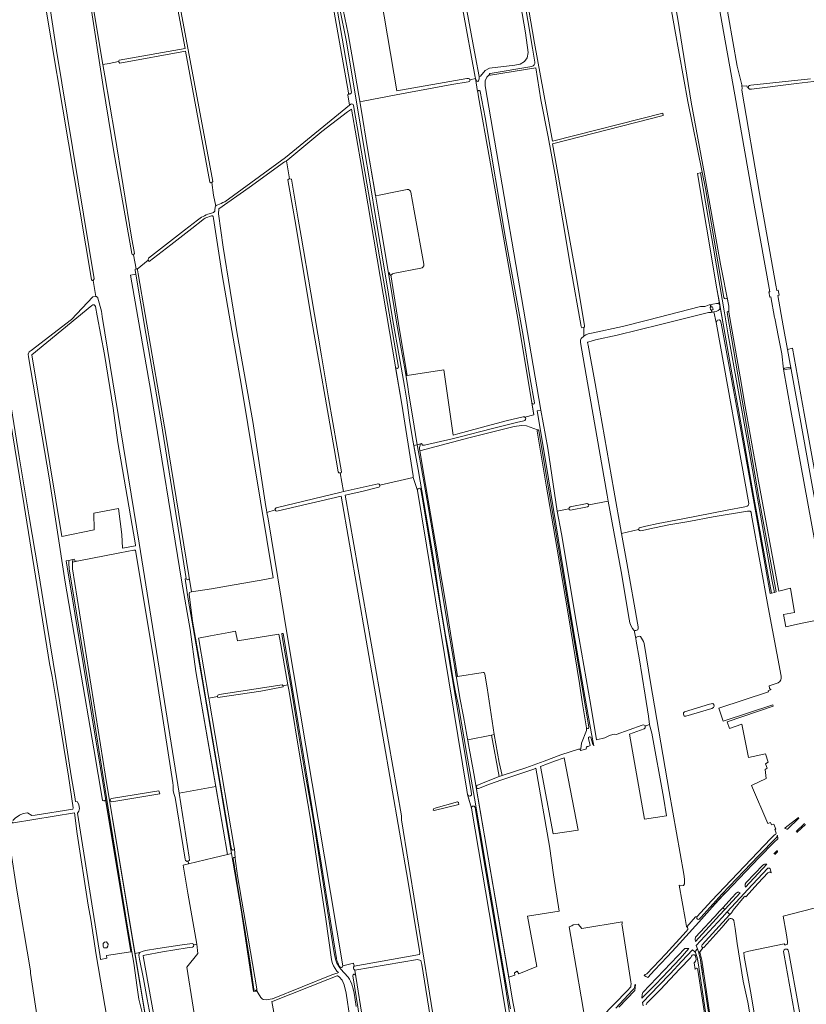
# Model space of a CAD drawing. Header units: metres. Extents: x 209813 to 223847, y 571801 to 587119.
# Tile 155 of 256: x 216838 to 217443, y 574822 to 575581. Entities that reach past the tile are written whole.
import ezdxf

# ---------------------------------------------------------------- set-up
doc = ezdxf.new("R2010")
doc.units = ezdxf.units.M
for name, color, linetype, lineweight in [('B-RO-GR-BEPLANTING_CULTUUR_HEESTERS-GV', 8, 'Continuous', 0), ('B-RO-GR-BOUWLAND-GV', 8, 'Continuous', 0), ('B-RO-GR-GRAS-GV', 8, 'Continuous', 0), ('B-RO-GR-GROENVOORZIENING-GV', 8, 'Continuous', 0), ('B-RO-GR-HAAG-GV', 8, 'Continuous', 0), ('B-RO-KW-KUNSTWERK_STUW-GV', 8, 'Continuous', 0), ('B-RO-OG-TERREIN_CULTUURSCHEIDING-GV', 8, 'Continuous', 0), ('B-RO-OG-WEG-GV', 8, 'Continuous', 0), ('B-RO-VH-ONVERHARD-GV', 8, 'Continuous', 0), ('B-RO-VH-VERHARDING_HALFVERHARDING-GV', 8, 'Continuous', 0), ('B-RO-VH-VERHARDING_PUIN-GV', 8, 'Continuous', 0)]:
    doc.layers.add(name, color=color, linetype=linetype, lineweight=lineweight)

msp = doc.modelspace()

# ---------------------------------------------------------------- linework, layer by layer
at = {"layer": 'B-RO-GR-BEPLANTING_CULTUUR_HEESTERS-GV', "flags": 128}
for points in [[(217409.671, 574929.435), (217396.854, 574915.996), (217396.345, 574915.292), (217396.241, 574915.111), (217396.082, 574914.735), (217396.034, 574914.539), (217396.007, 574914.338), (217396.005, 574913.923), (217396.125, 574913.057), (217396.379, 574912.462), (217412.747, 574930.102), (217412.595, 574930.209), (217411.737, 574930.306), (217411.528, 574930.308), (217411.122, 574930.265), (217410.927, 574930.213), (217410.553, 574930.05), (217410.194, 574929.828)], [(217386.155, 574904.666), (217378.786, 574896.687), (217380.394, 574895.194), (217392.334, 574908.11), (217391.703, 574908.507), (217391.271, 574908.566), (217390.848, 574908.59), (217390.441, 574908.552), (217390.245, 574908.502), (217389.869, 574908.343), (217389.509, 574908.121), (217388.984, 574907.728)]]:
    msp.add_lwpolyline(points, close=True, dxfattribs=at)
at = {"layer": 'B-RO-GR-BOUWLAND-GV', "flags": 128}
msp.add_lwpolyline([(217091.633, 574811.824), (217088.832, 574830.893), (217087.475, 574837.353), (217085.927, 574840.924), (217083.554, 574843.424), (217082.267, 574844.177), (217081.909, 574844.238), (217074.743, 574841.421), (217032.752, 574824.623), (217031.759, 574824.401), (217039.118, 574783.225)], dxfattribs=at)
at = {"layer": 'B-RO-GR-GRAS-GV', "flags": 128}
for points in [[(217053.878, 575737.486), (217053.272, 575738.711), (217052.374, 575743.279), (217049.273, 575742.714), (216936.023, 575721.511), (216935.119, 575721.33), (216936.504, 575714.557), (216937.903, 575705.481), (216939.499, 575705.723), (216986.137, 575455.969), (216985.396, 575455.185)], [(217090.671, 575524.395), (217065.292, 575667.742), (217053.883, 575737.027)], [(217170.735, 575649.927), (217175.573, 575621.066), (217188.469, 575551.758), (217191.397, 575536.858), (217192.425, 575537.115), (217195.919, 575541.534), (217199.31, 575543.435), (217218.833, 575545.541), (217222.892, 575546.517), (217226.129, 575548.367), (217228.286, 575551.295), (217228.954, 575555.303), (217226.951, 575570.613), (217221.916, 575600.72), (217216.367, 575630.674), (217212.771, 575652.15), (217208.352, 575676.759), (217203.882, 575700.65), (217198.179, 575719.043), (217198.131, 575723.599), (217185.945, 575725.835), (217155.839, 575730.903)], [(217207.118, 575717.867), (217213.192, 575681.702), (217218.922, 575648.777), (217220.448, 575638.947), (217221.689, 575630.358), (217224.17, 575620.528), (217226.747, 575604.782), (217233.905, 575562.695), (217247.743, 575487.11), (217332.61, 575508.626), (217333.062, 575506.961), (217247.81, 575485.135), (217265.971, 575383.563), (217272.319, 575344.91)], [(216841.597, 575706.154), (216850.882, 575657.233), (216866.004, 575556.951), (216895.009, 575380.958), (216894.107, 575379.772), (216896.208, 575367.498)], [(216876.38, 575690.658), (216877.129, 575690.041), (216885.868, 575640.094), (216901.675, 575546.118), (216906.498, 575546.887), (216913.693, 575548.583), (216914.257, 575549.579), (216965.027, 575558.506), (216952.464, 575625.744), (216937.106, 575704.342), (216937.903, 575705.481)], [(217358.084, 575706.161), (217359.418, 575706.03), (217360.703, 575705.418), (217361.245, 575704.515), (217361.812, 575703.379), (217365.753, 575682.7), (217383.313, 575582.808), (217390.002, 575544.864), (217393.416, 575530.467), (217393.562, 575529.445)], [(217427.419, 575112.991), (217438.693, 575115.612), (217455.396, 575118.927), (217460.568, 575120.005), (217441.876, 575222.273), (217431.316, 575279.608), (217425.608, 575311.537), (217424.352, 575323.343), (217421.819, 575336.043), (217419.042, 575350.706), (217418.726, 575351.231), (217415.818, 575367.344), (217415.025, 575366.999), (217414.43, 575371.101), (217415.134, 575371.13), (217403.61, 575434.977), (217388.1, 575522.809), (217358.577, 575688.187), (217357.213, 575695.729), (217356.777, 575697.367)], [(216925.171, 575399.573), (216924.587, 575399.668), (216924.111, 575399.88), (216923.986, 575400.52), (216910.112, 575478.906), (216901.724, 575529.142), (216891.736, 575594.508), (216881.255, 575652.483), (216875.014, 575689.714)], [(217352.033, 575517.588), (217341.979, 575573.018), (217332.321, 575626.729), (217320.679, 575691.155), (217322.796, 575691.419), (217325.33, 575676.993), (217335.664, 575628.363), (217344.167, 575581.122), (217354.59, 575517.119), (217364.865, 575461.628), (217377.168, 575392.307), (217383.594, 575359.992), (217383.467, 575355.508), (217392.177, 575305.486), (217396.049, 575282.732), (217406.423, 575225.314), (217421.948, 575140.472), (217431.072, 575142.935), (217433.998, 575124.151), (217425.515, 575122.545), (217427.419, 575112.991)], [(217188.34, 575536.31), (217178.71, 575588.375), (217168.259, 575649.603)], [(217110.314, 575626.042), (217110.911, 575626.147), (217127.971, 575525.844), (217181.905, 575535.421), (217183.094, 575535.46), (217183.858, 575535.017), (217184.083, 575534.482), (217188.515, 575535.281)], [(216894.107, 575379.772), (216893.446, 575379.904), (216892.918, 575380.566), (216857.526, 575591.008), (216808.909, 575588.396), (216808.071, 575589.269)], [(216965.172, 575556.518), (216914.541, 575547.231), (216913.693, 575548.583)], [(216988.533, 575437.139), (216986.831, 575445.584), (216985.396, 575455.185), (216984.602, 575455.053), (216983.857, 575455.566), (216965.172, 575556.518)], [(216901.675, 575546.118), (216902.986, 575537.476), (216910.685, 575492.312), (216923.763, 575413.129), (216926.029, 575400.616), (216925.171, 575399.573), (216927.155, 575388.773), (216928.005, 575388.558)], [(217199.306, 575538.372), (217197.29, 575536.357), (217195.861, 575533.658), (217195.861, 575529.69), (217204.751, 575478.89), (217225.547, 575357.763), (217238.814, 575279.891), (217244.121, 575250.607), (217251.476, 575202.095)], [(217234.801, 575543.678), (217200.115, 575537.988)], [(217269.848, 575344.255), (217261.818, 575388.987), (217249.536, 575462.45), (217244.296, 575490.493), (217238.815, 575518.899), (217234.801, 575543.678)], [(217184.083, 575534.482), (217184.25, 575534.085), (217183.807, 575533.134), (217182.926, 575532.85), (217170.207, 575530.743), (217127.474, 575522.878), (217101.93, 575517.979), (217099.364, 575517.62), (217100.33, 575511.73), (217105.35, 575481.56), (217111.46, 575445.152), (217114.352, 575445.638), (217128.125, 575448.342), (217135.862, 575449.922), (217136.98, 575449.922), (217137.754, 575449.418), (217138.362, 575448.494), (217138.599, 575447.716), (217141.175, 575433.489), (217148.678, 575392.485), (217148.678, 575391.147), (217148.031, 575389.969), (217147.376, 575389.584), (217146.345, 575389.312), (217125.145, 575385.186), (217124.6, 575385.022), (217124.204, 575384.745), (217123.788, 575384.278), (217123.359, 575384.141), (217129.99, 575341.71), (217135.97, 575306.72), (217164.064, 575311.004), (217171.216, 575260.788), (217174.905, 575261.802), (217200.58, 575268.625), (217213.048, 575271.881), (217225.238, 575274.875), (217226.253, 575274.778), (217226.426, 575274.619), (217233.4, 575276.339), (217221.271, 575348.908), (217206.865, 575430.554), (217199.358, 575473.968), (217190.871, 575521.352), (217190.157, 575524.817), (217190.127, 575525.286), (217188.515, 575535.281)], [(217476.331, 575536.196), (217476.079, 575535.904), (217475.416, 575535.888), (217474.439, 575535.763), (217457.521, 575534.087), (217435.518, 575531.532), (217400.837, 575527.2), (217399.491, 575527.234), (217398.504, 575528.316), (217398.528, 575528.768), (217397.519, 575528.655), (217397.384, 575529.873), (217393.562, 575529.445), (217393.764, 575528.032)], [(217398.528, 575528.768), (217398.572, 575529.606), (217399.507, 575530.132), (217400.405, 575530.209), (217446.256, 575535.221)], [(216995.407, 575440.414), (217042.137, 575474.445), (217091.479, 575514.791), (217090.218, 575522.778), (217090.956, 575523.746)], [(217393.764, 575528.032), (217393.642, 575526.294), (217407.127, 575446.903), (217419.779, 575376.201), (217420.505, 575372.209), (217421.473, 575372.446), (217422.267, 575368.544), (217421.219, 575368.289), (217425.455, 575345.002), (217428.749, 575326.689), (217432.637, 575327.713), (217441.505, 575277.432), (217460.072, 575176.103), (217473.938, 575105.009), (217475.048, 575105.243)], [(217271.839, 575336.837), (217273.314, 575338.003), (217275.101, 575338.717), (217277.736, 575339.142), (217301.719, 575344.333), (217320.888, 575349.194), (217361.797, 575359.649), (217364.109, 575359.875), (217365.059, 575359.853), (217365.808, 575359.999), (217367.097, 575360.457), (217368.456, 575361.173), (217374.021, 575362.198), (217376.222, 575362.607), (217374.35, 575373.35), (217366.27, 575420.84), (217359.3, 575462.24), (217361.74, 575462.67), (217362.951, 575463.147), (217352.033, 575517.588)], [(217131.777, 575284.457), (217100.806, 575467.623), (217093.143, 575511.685), (217090.056, 575509.769), (217070.212, 575494.47), (217044.079, 575472.625), (217042.973, 575471.971), (217045.261, 575458.219), (217046.73, 575457.77), (217051.833, 575427.044), (217054.375, 575413.948), (217061.708, 575370.328), (217070.005, 575321.765), (217075.335, 575289.453), (217085.273, 575232.378)], [(217042.973, 575471.971), (217041.503, 575471.102), (217014.281, 575451.345), (216990.883, 575435.049), (216990.544, 575431.124), (216994.324, 575405.401), (217005.109, 575338.767), (217017.175, 575271.193), (217027.102, 575205.651), (217027.686, 575203.159), (217027.889, 575201.058)], [(217082.659, 575232.434), (217079.65, 575250.368), (217062.558, 575348.424), (217049.382, 575426.688), (217044.053, 575457.333), (217044.467, 575457.955), (217045.261, 575458.219)], [(216983.51, 575431.257), (216986.108, 575432.046)], [(216987.878, 575434.022), (216988.071, 575436.247)], [(216978.648, 575426.558), (216970.135, 575419.877), (216953.835, 575407.171), (216937.17, 575394.498), (216936.475, 575395.449), (216928.005, 575388.558)], [(216928.323, 575387.922), (216928.838, 575385.056), (216950.377, 575259.559), (216969.826, 575140.097), (216985.357, 575142.375), (216998.388, 575144.558), (217026.384, 575149.547), (217032.691, 575150.731), (217008.405, 575298.408), (216993.455, 575384.073), (216986.669, 575427.446)], [(216936.475, 575395.449), (216936.409, 575395.979), (216936.616, 575396.941), (216964.347, 575418.581), (216974.377, 575426.215)], [(216985.327, 575429.569), (216980.926, 575428.018)], [(216986.669, 575427.446), (216986.532, 575428.99)], [(216922.781, 575383.807), (216925.741, 575384.516), (216926.938, 575384.714), (216926.441, 575387.629), (216926.492, 575388.503), (216927.155, 575388.773)], [(216897.843, 575366.115), (216900.507, 575356.156), (216901.072, 575352.102), (216929.613, 575177.481), (216960.3, 574984.959), (216988.469, 574990.117), (216973.2, 575078.73), (216968.792, 575111.085), (216962.442, 575147.492), (216938.524, 575294.177), (216922.781, 575383.807)], [(216883.134, 574971.09), (216882.147, 574969.56), (216899.395, 574859.196), (216899.747, 574856.855), (216904.766, 574857.88), (216904.319, 574859.9), (216923.134, 574862.587), (216903.697, 574979.71), (216903.464, 574979.321), (216903.174, 574979.166), (216902.948, 574979.13), (216902.281, 574979.099), (216901.729, 574979.17), (216901.412, 574979.246), (216901.227, 574979.391), (216894.56, 575019.003), (216872.63, 575147.549), (216860.202, 575227.709), (216844.3, 575321.014), (216844.065, 575323.145), (216844.858, 575324.931), (216846.423, 575326.003), (216877.396, 575349.649), (216893.972, 575367.231), (216896.208, 575367.498)], [(216893.207, 575360.633), (216846.909, 575322.635), (216870.077, 575182.729), (216894.954, 575187.701), (216894.658, 575200.63), (216913.747, 575204.179), (216916.268, 575184.235), (216916.699, 575173.515), (216926.678, 575175.297), (216926.707, 575175.982), (216926.507, 575177.817), (216912.998, 575255.125), (216909.629, 575281.401), (216902.753, 575322.913), (216897.256, 575352.674), (216895.853, 575359.737)], [(217275.627, 575206.91), (217290.698, 575209.871), (217289.868, 575214.425), (217274.724, 575301.089), (217269.399, 575331.963), (217269.232, 575333.947), (217269.704, 575335.15), (217271.839, 575336.837), (217271.847, 575343.517), (217270.272, 575343.215), (217269.849, 575344.252)], [(216824.231, 575316.258), (216824.946, 575316.219), (216825.274, 575315.618), (216828.166, 575302.074), (216828.103, 575301.246), (216827.38, 575300.881), (216828.126, 575295.934), (216828.802, 575295.806), (216828.977, 575295.401), (216837.207, 575243.867), (216844.657, 575199.373), (216852.11, 575155.45), (216858.121, 575117.235), (216868.381, 575054.542), (216877.102, 574998.315), (216880.069, 574982.014), (216880.515, 574978.551), (216882.169, 574978.157), (216883.214, 574975.892), (216883.571, 574973.153), (216883.134, 574971.09)], [(216832.311, 574963.805), (216834.179, 574965.575), (216837.486, 574967.957), (216840.291, 574969.332), (216843.572, 574969.65), (216846.853, 574967.824), (216849.578, 574968.089), (216878.379, 574972.684), (216878.848, 574973.513), (216875.044, 574998.113), (216866.134, 575053.288), (216862.5, 575074.866), (216860.402, 575084.752), (216840.906, 575206.393), (216826.645, 575294.872), (216827.2, 575295.785), (216828.126, 575295.934)], [(217114.869, 575222.079), (217140.487, 575228.151), (217140.398, 575229.219), (217131.777, 575284.457)], [(217236.307, 575264.649), (217227.835, 575267.892), (217224.01, 575268.01), (217218.374, 575267.376), (217183.36, 575258.514), (217145.604, 575248.535), (217150.01, 575222.67), (217157.58, 575177.53), (217165.35, 575132.04), (217174.68, 575074.66), (217194.43, 575077.86), (217194.64, 575077.85), (217194.9, 575077.81), (217195.34, 575077.57), (217195.51, 575077.41), (217195.73, 575076.62), (217197.43, 575065.92), (217202.8, 575030.07), (217206.628, 575008.472)], [(217260.157, 575121.392), (217251.065, 575174.511), (217242.856, 575222.057), (217235.914, 575263.765)], [(217084.306, 575231.528), (217086.913, 575217.158), (217088.247, 575217.512), (217113.443, 575223.168)], [(217181.831, 574987.164), (217143.909, 575218.16), (217140.487, 575228.151)], [(217114.083, 575220.587), (217100.886, 575217.347), (217088.261, 575214.392), (217131.472, 574967.467), (217131.623, 574964.427), (217158.534, 574797.565), (217162.439, 574774.314), (217162.797, 574772.582), (217190.147, 574775.381), (217194.059, 574768.506), (217202.714, 574742.969), (217209.074, 574736.479), (217221.093, 574748.604), (217221.868, 574749.548), (217222.07, 574749.984), (217222.195, 574750.539), (217222.195, 574751.671), (217212.596, 574811.55), (217199.083, 574892.988), (217185.425, 574973.36), (217183.944, 574978.447)], [(217034.923, 575204.662), (217085.108, 575216.683), (217086.913, 575217.158)], [(217086.402, 574851.828), (217094.554, 574853.959), (217094.942, 574851.625), (217145.247, 574860.65), (217145.658, 574861.905), (217136.36, 574917.921), (217084.938, 575213.61), (217035.643, 575202.023)], [(217034.176, 575203.042), (217027.889, 575201.058), (217028.833, 575196.125), (217043.663, 575105.342), (217086.402, 574851.828)], [(217260.4, 575203.864), (217251.476, 575202.095), (217254.803, 575184.79), (217266.577, 575114.014), (217277.16, 575052.498), (217281.636, 575025.975), (217288.038, 575027.558)], [(217261.253, 575205.367), (217274.522, 575207.948)], [(217274.708, 575205.513), (217261.607, 575202.835)], [(217319.118, 575060.385), (217314.358, 575089.122), (217312.223, 575101.905), (217311.981, 575104.161), (217310.715, 575110.43), (217310.249, 575110.541), (217309.326, 575111.772), (217308.2, 575113.666), (217307.416, 575116.019), (217306.765, 575118.939), (217300.588, 575155.617), (217290.698, 575209.871)], [(217375.853, 575050.412), (217414.029, 575062.984), (217413.743, 575063.852), (217416.167, 575064.691), (217415.348, 575064.937), (217414.879, 575065.669), (217414.642, 575067.463), (217421.538, 575069.988), (217422.725, 575070.803), (217423.545, 575072.101), (217423.846, 575073.204), (217423.797, 575075.097), (217413.894, 575128.302), (217401.045, 575199.079), (217400.672, 575201.319), (217400.034, 575202.04), (217399.769, 575202.156), (217397.794, 575202.047), (217371.507, 575197.807), (217352.621, 575194.158), (217337.213, 575191.475), (217326.251, 575189.383), (217315.751, 575186.907), (217314.635, 575187.282), (217314.088, 575188.023)], [(217300.968, 575184.866), (217305.068, 575162.292), (217310.704, 575130.592), (217313.081, 575115.852), (217313.742, 575113.132), (217313.71, 575111.993), (217313.368, 575110.739), (217312.033, 575110.294), (217311.285, 575110.294), (217310.715, 575110.43)], [(216967.161, 574932.661), (216966.404, 574932.349), (216965.201, 574933.115), (216964.84, 574934.124), (216957.386, 574981.586), (216956.219, 574984.673), (216955.668, 574986.922), (216955.627, 574990.881), (216955.463, 574992.969), (216940.14, 575091.97), (216932.682, 575136.327), (216926.787, 575172.038), (216925.365, 575172.054), (216914.553, 575170.084), (216881.688, 575163.647), (216878.275, 575162.954), (216878.163, 575162.009), (216878.139, 575157.615), (216903.36, 574999.58), (216926.252, 574861.444), (216930.171, 574862.074), (216930.505, 574862.396), (216931.862, 574863.062), (216934.339, 574863.762), (216943.913, 574865.192), (216960.929, 574867.828), (216970.31, 574869.205), (216971.251, 574868.719), (216971.486, 574868.185), (216974.064, 574868.596), (216967.019, 574907.905), (216963.534, 574929.403), (216967.533, 574930.371)], [(217208.979, 574998.487), (217227.172, 575004.332), (217241.443, 575009.566), (217254.244, 575014.417), (217267.854, 575018.757), (217268.877, 575018.91), (217269.551, 575019.143), (217270.199, 575023.402), (217273.819, 575033.131), (217274.024, 575035.314), (217270.575, 575055.307), (217268.497, 575069.337), (217260.157, 575121.392)], [(216989.907, 575059.325), (216990.215, 575060.496), (216991.079, 575060.807), (217039.615, 575068.338), (217040.398, 575067.623), (217044.093, 575068.313), (217037.93, 575103.52), (217037.05, 575107.414), (217005.195, 575102.372), (217003.81, 575109.675), (216998.659, 575108.583), (216984.544, 575106.03), (216975.244, 575104.226), (216975.386, 575103.212), (216983.059, 575058.063)], [(217311.981, 575104.161), (217312.318, 575105.028), (217313.054, 575105.396), (217314.496, 575105.95), (217315.486, 575105.5), (217317.756, 575101.78), (217318.216, 575100.32)], [(217318.216, 575100.32), (217323.221, 575070.111), (217337.53, 574986.238), (217348.973, 574922.615), (217349.503, 574918.757), (217349.428, 574916.567), (217349.26, 574914.999), (217348.607, 574913.842), (217346.629, 574913.414), (217345.356, 574914.16), (217349.94, 574888.4), (217350.818, 574882.086), (217351.086, 574881.984), (217357.822, 574889.525), (217359.047, 574889.782), (217370.135, 574901.891), (217415.758, 574950.099), (217418.286, 574952.608), (217419.129, 574953.183), (217419.642, 574953.271), (217420.068, 574954.099), (217419.009, 574957.075), (217419.605, 574957.274), (217418.216, 574960.978), (217416.297, 574960.581), (217415.57, 574962.235), (217413.519, 574961.507), (217400.952, 574990.81), (217412.318, 574996.092), (217411.403, 575003.179), (217412.99, 575004.039), (217411.733, 575007.412), (217413.824, 575008.733), (217411.691, 575015.093), (217398.773, 575012.477), (217393.592, 575038.061), (217384.018, 575034.797), (217382.23, 575039.891), (217417.632, 575052.044), (217417.317, 575052.999), (217379.204, 575040.447), (217375.853, 575050.412)], [(217040.398, 575067.623), (217040.486, 575066.899), (217023.288, 575063.406), (216990.162, 575058.538), (216989.907, 575059.325), (216983.059, 575058.063), (217002.615, 574942.993), (217002.817, 574942.186), (217003.519, 574934.912)], [(217044.99, 575063.19), (217044.093, 575068.313)], [(217020.024, 574833.63), (217020.354, 574832.112), (217021.277, 574830.856), (217023.163, 574827.425), (217024.192, 574826.436), (217024.977, 574825.854), (217027.278, 574825.665), (217031.862, 574826.437), (217032.164, 574826.616), (217077.97, 574844.974), (217080.86, 574846.082), (217081.895, 574846.333), (217083, 574846.799), (217081.782, 574847.863), (217079.198, 574851.783), (217078.487, 574853.631), (217077.974, 574855.448), (217077.744, 574856.775), (217073.377, 574887.909), (217068.1, 574921.03), (217062.17, 574960.32), (217053.93, 575008.76), (217044.99, 575063.19)], [(217322.423, 575037.814), (217321.668, 575044.17), (217319.118, 575060.385)], [(217288.038, 575027.558), (217291.57, 575029.225), (217294.229, 575030.098), (217295.737, 575030.296), (217296.744, 575029.979), (217316.698, 575037.214), (217317.889, 575037.564), (217319.119, 575036.949), (217319.13, 575036.643)], [(217200.838, 575029.676), (217182.48, 575026.081), (217183.18, 575022.28), (217187.09, 574999.999), (217188.921, 574989.379), (217189.278, 574989.539), (217189.61, 574990.784), (217198.158, 574994.508), (217206.673, 574997.746)], [(216908.353, 574980.728), (216944.781, 574986.736), (216945.458, 574984.415), (216908.55, 574978.311)], [(216960.3, 574984.959), (216968.151, 574935.705), (216968.271, 574933.118), (216967.161, 574932.661), (216967.533, 574930.371), (216986.791, 574935.034), (216997.472, 574937.695), (216994.14, 574957.2), (216988.469, 574990.117)], [(217183.944, 574978.447), (217182.331, 574983.988), (217181.831, 574987.164)], [(216904.59, 574812.27), (216896.506, 574860.468), (216892.347, 574887.604), (216890.27, 574898.531), (216881.856, 574953.697), (216879.644, 574969.816), (216832.7, 574961.966), (216831.759, 574961.97), (216831.886, 574962.794)], [(216827.081, 574961.976), (216827.33, 574961.071), (216830.438, 574941.958), (216835.284, 574910.216), (216845.849, 574848.018), (216845.952, 574847.252), (216845.952, 574846.797), (216845.788, 574846.138), (216854.14, 574792.096)], [(217003.545, 574934.644), (217005.253, 574921.16), (217020.077, 574834.141)], [(217462.383, 574899.791), (217439.146, 574893.753), (217425.288, 574890.181), (217427.604, 574877.216), (217428.662, 574870.668), (217428.629, 574869.577), (217428.397, 574868.452), (217427.405, 574868.088), (217426.545, 574868.187), (217426.016, 574868.882), (217398.903, 574863.256), (217395.043, 574862.185), (217395.392, 574859.1), (217400.618, 574829.467), (217403.396, 574813.989)], [(217399.34, 574816.393), (217398.017, 574823.801), (217394.512, 574840.073), (217390.014, 574869.111), (217388.426, 574880.554), (217387.235, 574886.904), (217386.77, 574887.7), (217386.204, 574888.108), (217385.41, 574888.373), (217384.563, 574888.32), (217383.836, 574888.155), (217378.002, 574881.546), (217364.359, 574865.931), (217363.602, 574865.677), (217361.146, 574862.531), (217362.626, 574856.263), (217368.904, 574814.505)], [(216971.486, 574868.185), (216971.631, 574867.856), (216971.469, 574866.802), (216970.601, 574866.351), (216966.516, 574865.717), (216947.528, 574862.646), (216933.891, 574860.241), (216932.669, 574859.889), (216932.569, 574859.678), (216932.809, 574857.988), (216940.647, 574815.186), (216941.648, 574810.146), (216959.844, 574812.506), (216962.188, 574811.991), (216963.577, 574810.635), (216964.611, 574809.391), (216964.696, 574809.147), (216967.55, 574788.123), (216976.064, 574789.384), (216966.236, 574850.931), (216974.663, 574861.295), (216974.064, 574868.596)], [(217469.018, 574628.565), (217438.863, 574788.169), (217426.084, 574860.092), (217425.489, 574863.069), (217426.018, 574864.326), (217426.944, 574864.789), (217428.333, 574864.789), (217429.193, 574863.929), (217429.674, 574861.814), (217437.135, 574820.856), (217442.93, 574787.915), (217446.501, 574768.151)]]:
    msp.add_lwpolyline(points, dxfattribs=at)
at = {"layer": 'B-RO-GR-GRAS-GV'}
for points in [[(217200.115, 575537.988, -0.3601738), (217199.306, 575538.372)], [(217188.515, 575535.281, -0.0581362), (217188.34, 575536.31)], [(217090.956, 575523.746, -0.1585746), (217090.671, 575524.395)], [(216990.006, 575438.117, 0.0307853), (216995.407, 575440.414)], [(216974.377, 575426.215, -0.0826849), (216983.51, 575431.257)], [(216986.108, 575432.046, 0.3614455), (216987.878, 575434.022)], [(216980.926, 575428.018, 0.107833), (216978.648, 575426.558)], [(216986.532, 575428.99, 0.4139168), (216985.327, 575429.569)], [(216928.005, 575388.558, -0.1924575), (216928.323, 575387.922)], [(216896.208, 575367.498, -0.3242311), (216897.843, 575366.115)], [(216895.853, 575359.737, 0.6293832), (216893.207, 575360.633)], [(217269.849, 575344.252, -0.4142135), (217269.848, 575344.255)], [(217272.319, 575344.91, -0.3162826), (217271.847, 575343.517)], [(217235.914, 575263.765, -0.3768958), (217236.307, 575264.649)], [(217084.306, 575231.528, -0.3373654), (217082.659, 575232.434)], [(217085.273, 575232.378, -0.4114397), (217084.306, 575231.528)], [(217003.519, 574934.912, -0.0887238), (217003.545, 574934.644)], [(217020.077, 574834.141, -0.1164502), (217020.024, 574833.63)]]:
    msp.add_lwpolyline(points, format="xyb", dxfattribs=at)
at = {"layer": 'B-RO-GR-GRAS-GV', "flags": 128}
for points in [[(217373.789, 575347.528), (217372.035, 575355.582), (217371.056, 575355.309), (217369.859, 575355.149), (217367.817, 575355.144), (217330.952, 575345.968), (217297.572, 575337.755), (217280.766, 575334.034), (217278.26, 575333.346), (217275.084, 575332.187), (217274.787, 575332.005), (217275.104, 575330.118), (217280.617, 575300.585), (217295.036, 575218.204), (217300.968, 575184.866), (217314.088, 575188.023), (217314.424, 575189.287), (217319.504, 575190.616), (217329.164, 575192.723), (217346.834, 575195.944), (217382.277, 575202.787), (217395.754, 575205.408), (217397.56, 575205.898), (217398.411, 575206.497), (217398.743, 575206.972), (217398.805, 575208.049), (217374.06, 575346.249)], [(217371.606, 575050.792), (217370.511, 575050.147), (217350.364, 575044.156), (217349.038, 575044.315), (217348.583, 575045.681), (217348.583, 575046.81), (217349.374, 575047.654), (217368.701, 575053.486), (217371.248, 575054.016), (217371.915, 575053.3), (217372.199, 575051.916)], [(217335.633, 574967.531), (217333.24, 574981.79), (217324.127, 575031.115), (217322.459, 575037.528), (217322.423, 575037.814), (217319.13, 575036.643), (217319.18, 575035.303), (217318.29, 575034.462), (217306.931, 575030.448), (217318.557, 574964.796)], [(217208.979, 574998.487), (217206.628, 575008.472), (217202.802, 575030.061), (217200.838, 575029.676), (217206.673, 574997.746)], [(217238.522, 575005.434), (217248.354, 574953.558), (217267.446, 574956.305), (217256.756, 575012.147), (217249.292, 575009.499)], [(217234.865, 575004.054), (217233.371, 575003.49), (217214.254, 574997.029), (217208.714, 574995.239), (217199.331, 574991.882), (217190.857, 574988.45), (217189.885, 574988.507), (217189.297, 574989.507), (217188.921, 574989.379), (217214.121, 574843.229), (217218.776, 574844.747), (217218.565, 574846.44), (217220.681, 574847.922), (217221.74, 574845.805), (217235.71, 574851.308), (217228.591, 574890.276), (217252.93, 574894.041), (217248.593, 574921.921), (217245.516, 574944.045)], [(217156.015, 574972.099), (217156.28, 574973.025), (217174.669, 574978.184), (217175.462, 574977.787), (217175.595, 574976.2), (217156.677, 574971.437)], [(217301.351, 574883.058), (217301.233, 574883.709), (217301.438, 574884.597), (217301.325, 574885.911), (217270.369, 574880.553), (217267.524, 574883.992), (217263.622, 574883.596), (217262.63, 574882.736), (217260.472, 574882.013), (217266.042, 574850.556), (217273.645, 574805.408), (217274.608, 574801.761), (217275.314, 574801.914), (217305.531, 574833.028), (217307.861, 574835.472), (217308.011, 574835.726), (217308.164, 574836.801), (217308.23, 574838.144), (217308.187, 574839.496)], [(216901.835, 574866.953), (216901.835, 574869.07), (216902.762, 574870.128), (216904.473, 574870.314), (216905.672, 574868.673), (216905.54, 574867.085), (216904.613, 574865.762), (216902.365, 574865.762)], [(217109.687, 574759.031), (217125.842, 574761.889), (217125.87, 574762.38), (217126.08, 574762.67), (217126.25, 574762.97), (217126.62, 574763.45), (217127.05, 574763.74), (217127.6, 574763.9), (217138.09, 574765.52), (217158.99, 574769.24), (217159.86, 574769.6), (217160.19, 574769.87), (217160.47, 574770.58), (217160.57, 574771.18), (217160.57, 574772.6), (217160.39, 574774.11), (217156.635, 574797.348), (217154.598, 574806.407), (217147.151, 574852.847), (217146.277, 574855.966), (217143.907, 574856.714), (217095.506, 574848.606), (217109.349, 574761.344)]]:
    msp.add_lwpolyline(points, close=True, dxfattribs=at)
at = {"layer": 'B-RO-GR-GRAS-GV'}
for centre, radius, start, end in [((216990.725, 575435.435), 2.777, 105.016442, 160.428183), ((217113.545, 575221.823), 1.348, 293.511501, 104.095814), ((217035.516, 575203.407), 1.388, 115.266694, 275.019742), ((217261.673, 575204.135), 1.302, 108.836045, 269.290164), ((217274.405, 575206.713), 1.238, 284.18708, 104.095814), ((216908.456, 574979.52), 1.212, 94.886992, 275.019742)]:
    msp.add_arc(centre, radius, start, end, dxfattribs=at)
at = {"layer": 'B-RO-GR-GROENVOORZIENING-GV', "flags": 128}
msp.add_lwpolyline([(217145.604, 575248.535), (217145.3, 575250.32), (217145.32, 575251.06), (217145.51, 575252.06), (217146.203, 575253.943), (217143.697, 575253.191), (217145.32, 575243.62), (217151.17, 575210.41), (217157.12, 575175.44), (217161.87, 575145.79), (217166.79, 575116.35), (217172.28, 575083.31), (217173.713, 575074.503), (217174.68, 575074.66), (217165.35, 575132.04), (217157.58, 575177.53), (217150.01, 575222.67)], close=True, dxfattribs=at)
for points in [[(217441.888, 574961.562), (217435.367, 574955.271)], [(217435.989, 574954.611), (217442.52, 574960.885)], [(217418.824, 574937.612), (217420.944, 574939.759)]]:
    msp.add_lwpolyline(points, dxfattribs=at)
at = {"layer": 'B-RO-GR-GROENVOORZIENING-GV'}
msp.add_lwpolyline([(217420.944, 574939.759, 0.8901031), (217420.343, 574940.467)], format="xyb", dxfattribs=at)
at = {"layer": 'B-RO-GR-HAAG-GV', "flags": 128}
msp.add_lwpolyline([(217420.343, 574940.467), (217418.171, 574938.254)], dxfattribs=at)
at = {"layer": 'B-RO-KW-KUNSTWERK_STUW-GV', "flags": 128}
for points in [[(217370.487, 575356.413), (217370.31, 575357.279), (217371.438, 575357.497), (217371.035, 575359.58), (217369.886, 575359.357), (217369.527, 575361.115), (217369.232, 575361.042), (217369.581, 575359.299), (217369.022, 575359.19), (217369.424, 575357.108), (217369.998, 575357.219), (217370.376, 575355.33), (217370.69, 575355.419)], [(217430.403, 575311.828), (217431.068, 575311.946), (217430.873, 575313.04), (217426.318, 575312.228), (217426.513, 575311.134)]]:
    msp.add_lwpolyline(points, close=True, dxfattribs=at)
at = {"layer": 'B-RO-OG-TERREIN_CULTUURSCHEIDING-GV', "flags": 128}
for points in [[(217379.765, 575366.708), (217365.455, 575450.662), (217362.951, 575463.147), (217361.74, 575462.67), (217365.52, 575440.21), (217371.36, 575406.13), (217376.47, 575376.04), (217380.11, 575354.79), (217382.98, 575337.87), (217397.81, 575255.67), (217410.18, 575186.06), (217416.71, 575149.57), (217418.63, 575139.577), (217419.858, 575139.908), (217406.816, 575211.046), (217382.17, 575355.235)], [(217383.467, 575355.508), (217383.594, 575359.992), (217382.237, 575366.804)], [(216965.77, 575150.332), (216964.849, 575150.131), (216967.33, 575134.41), (216978.06, 575072.43), (216990.34, 574999.999), (216998.3, 574951.92), (217008.19, 574894.93), (217017.514, 574832.18), (217018.932, 574832.302), (217019.856, 574832.278), (217020.354, 574832.112), (217020.024, 574833.63)], [(217003.519, 574934.912), (217002.817, 574942.186), (217002.416, 574941.184), (217001.485, 574940.961), (217000.779, 574941.465), (217000.594, 574942.128), (217000.241, 574944.377), (216981.665, 575052.944), (216976.185, 575085.4), (216970.69, 575117.332), (216967.98, 575138.163), (216968.208, 575139.376), (216969.667, 575140.074), (216969.826, 575140.097), (216968.108, 575150.649)], [(217081.412, 574857.565), (217069.984, 574929.48), (217049.141, 575055.791), (217040.517, 575107.963), (217039.434, 575107.791), (217039.75, 575105.66), (217043.44, 575083.32), (217046.51, 575065.99), (217052.01, 575032.45), (217057.45, 575000), (217062.89, 574968.48), (217072.69, 574906.07), (217077.53, 574874.71), (217079.67, 574862.04), (217080.64, 574857.07), (217080.93, 574856), (217081.11, 574855.53), (217081.77, 574854.05), (217082.28, 574853.14), (217082.43, 574852.73), (217083.16, 574851.63), (217083.27, 574851.35), (217084.41, 574850.01), (217084.42, 574849.71), (217090.41, 574843.06), (217091.43, 574841.7), (217092.36, 574840.02), (217093.26, 574837.89), (217093.86, 574835.85), (217094.08, 574835.28), (217094.95, 574830.8), (217096.69, 574820.56)], [(217017.855, 574833.828), (217014.877, 574853.855), (217010.741, 574881.31), (217006.058, 574908.796), (217002.027, 574934.485)], [(217396.633, 574905.126), (217406.185, 574915.535), (217413.66, 574923.58), (217414.62, 574924.03), (217415.26, 574924.17), (217415.6, 574924.08), (217415.83, 574923.82), (217415.929, 574923.522), (217416.163, 574923.782), (217415.417, 574926.714), (217414.851, 574927.085), (217413.528, 574927.219), (217397.88, 574910.347), (217395.276, 574907.518), (217382.241, 574893.478), (217384.387, 574891.484), (217385.593, 574892.739), (217386.816, 574894.848), (217395.436, 574905.171)], [(217094.942, 574851.625), (217094.554, 574853.959), (217086.402, 574851.828)], [(217096.143, 574844.591), (217095.506, 574848.606)], [(217112.004, 574726.769), (217106.167, 574763.289), (217097.849, 574820.244), (217094.016, 574844.149)]]:
    msp.add_lwpolyline(points, dxfattribs=at)
for points in [[(217374.021, 575362.198), (217375.087, 575362.101), (217376.144, 575361.698), (217376.539, 575360.497), (217376.612, 575357.656), (217375.374, 575356.766), (217373.641, 575356.03), (217372.035, 575355.582), (217373.789, 575347.528), (217374.761, 575349.334), (217376.209, 575349.575), (217377.101, 575348.682), (217377.603, 575347.025), (217391.433, 575272.063), (217404.714, 575198.118), (217415.356, 575138.694), (217416.382, 575138.971), (217409.22, 575177.86), (217402.61, 575214.23), (217391.31, 575278.88), (217387.69, 575298.5), (217379.81, 575342.01), (217376.222, 575362.607)], [(216878.496, 575164.817), (216878.275, 575162.954), (216881.688, 575163.647), (216880.327, 575163.647), (216879.629, 575165.045)], [(216875.52, 575164.217), (216873.219, 575163.754), (216906.333, 574963.791), (216923.134, 574862.587), (216923.845, 574862.689), (216920.52, 574881.79), (216907.63, 574960.85), (216902.47, 574994.46), (216892.95, 575054), (216875.581, 575157.808), (216875.291, 575162.009)], [(217426.475, 574957.973), (217426.895, 574957.703), (217427.533, 574957.408), (217428.203, 574957.221), (217428.745, 574957.169), (217437.516, 574965.735), (217437.052, 574966.233), (217426.816, 574958.319)], [(217381.248, 574908.357), (217406.951, 574935.335), (217418.495, 574947.051), (217421.321, 574949.84), (217421.321, 574950.142), (217421.087, 574952.01), (217420.988, 574952.393), (217420.806, 574952.206), (217420.752, 574951.578), (217420.233, 574950.804), (217406.256, 574936.624), (217378.436, 574907.483), (217373.379, 574901.873), (217374.206, 574901.081), (217380.903, 574908.011)], [(217370.606, 574897.005), (217380.803, 574908.112), (217370.487, 574897.118)], [(216940.836, 574814.051), (216940.836, 574813.332), (216940.58, 574812.562), (216939.601, 574812.072), (216938.651, 574812.503), (216938.132, 574814.002), (216935.793, 574826.16), (216932.877, 574841.859), (216929.909, 574857.097), (216929.416, 574860.156), (216929.523, 574861.451), (216930.171, 574862.074), (216926.252, 574861.444), (216939.17, 574783.49), (216939.665, 574781.881), (216940.115, 574781.004), (216941.233, 574780.105), (216941.08, 574780.51), (216940.65, 574781.98), (216939.95, 574786.24), (216936.973, 574807.194), (216940.712, 574807.907), (216940.318, 574809.974), (216941.648, 574810.146)]]:
    msp.add_lwpolyline(points, close=True, dxfattribs=at)
at = {"layer": 'B-RO-OG-TERREIN_CULTUURSCHEIDING-GV'}
for points in [[(217382.237, 575366.804, -0.9693027), (217379.765, 575366.708)], [(217382.17, 575355.235, -0.9245387), (217383.467, 575355.508)], [(216968.108, 575150.649, -1.0138055), (216965.77, 575150.332)], [(217002.027, 574934.485, -1.0084167), (217003.519, 574934.912)], [(217395.436, 574905.171, -0.5370218), (217396.633, 574905.126)], [(217083.746, 574851.494, -0.0696192), (217081.412, 574857.565)], [(217086.402, 574851.828, -0.7241226), (217083.746, 574851.494)], [(217095.506, 574848.606, -0.414773), (217094.942, 574851.625)], [(217094.016, 574844.149, -0.983046), (217096.143, 574844.591)], [(217020.024, 574833.63, -0.7817691), (217017.855, 574833.828)]]:
    msp.add_lwpolyline(points, format="xyb", dxfattribs=at)
at = {"layer": 'B-RO-OG-WEG-GV', "flags": 128}
for points in [[(217056.233, 575737.438), (217092.914, 575524.817)], [(217215.53, 574818.82), (217210.57, 574845.96), (217206.47, 574869.79), (217202.99, 574890.24), (217196.73, 574927.65), (217187.77, 574980.97), (217181.52, 575016.21), (217175.88, 575049.35), (217175.04, 575053.38), (217173.09, 575062.78), (217171.39, 575072.19), (217168.14, 575091.56), (217165.35, 575106.49), (217161.79, 575128.28), (217155.79, 575166.86), (217144.44, 575234.12), (217139.93, 575258.14), (217137.78, 575272.33), (217135.51, 575287.51), (217133.72, 575298.5), (217129.76, 575321.73), (217124.94, 575348.9), (217118.15, 575389.65), (217111.98, 575426.13), (217107.13, 575455.88), (217102.79, 575481.51), (217097.39, 575514.24), (217088.8, 575564.96), (217084, 575588.93)], [(217090.956, 575523.746), (217090.218, 575522.778), (217091.479, 575514.791), (217092.439, 575515.576)], [(217094.655, 575514.706), (217123.549, 575345.739), (217129.154, 575313.155)], [(217126.99, 575312.756), (217131.777, 575284.457), (217140.398, 575229.219), (217140.487, 575228.151), (217143.909, 575218.16), (217144.045, 575219.245), (217145.715, 575219.933), (217146.514, 575218.735), (217147.212, 575214.401), (217165.142, 575106.689), (217185.268, 574986.106), (217185.476, 574984.49), (217185.282, 574983.373), (217184.217, 574982.707), (217183.029, 574982.917), (217182.331, 574983.988), (217185.425, 574973.36), (217185.518, 574974.246), (217186.225, 574974.824), (217187.518, 574974.942), (217188.131, 574973.81), (217188.472, 574972.232), (217194.85, 574933.573), (217211.031, 574838.895), (217221.967, 574769.409)], [(217319.995, 574821.856), (217320.497, 574823.093), (217330.854, 574833.655), (217345.589, 574849.341), (217354.348, 574858.442), (217354.729, 574859.344), (217355.235, 574860.127), (217355.904, 574860.454), (217356.79, 574860.48), (217357.647, 574859.965), (217358.46, 574860.6), (217357.9, 574862.07), (217357.418, 574862.801), (217355.486, 574864.349), (217347.386, 574855.485), (217338.237, 574845.809), (217329.556, 574836.674), (217317.037, 574823.747), (217317.6, 574820.968)], [(217368.904, 574814.505), (217362.626, 574856.263), (217361.146, 574862.531), (217360.485, 574861.655), (217361.37, 574858.11), (217361.98, 574854.78), (217362.99, 574848.26), (217363.54, 574844.07), (217365.44, 574831.46), (217369.7, 574804.2)], [(217357.647, 574859.965), (217358.227, 574858.412), (217358.3, 574856.772), (217357.949, 574855.467), (217357.361, 574854.663), (217356.812, 574854.1), (217357.604, 574849.103), (217357.706, 574849.589), (217358.662, 574850.066), (217359.488, 574849.515), (217359.738, 574848.56), (217367.424, 574799.096), (217367.724, 574797.165), (217368.608, 574797.057), (217367.35, 574804.49), (217364.01, 574826.76), (217360.18, 574852.62), (217359.19, 574858.26), (217358.94, 574859.22), (217358.46, 574860.6)], [(217298.72, 574820.19), (217311.262, 574833.022), (217311.47, 574834.88), (217311.553, 574837.606), (217311.106, 574837.049), (217311.133, 574836.494), (217310.921, 574835.337), (217310.324, 574834.263), (217309.031, 574832.796), (217296.624, 574819.316)]]:
    msp.add_lwpolyline(points, dxfattribs=at)
at = {"layer": 'B-RO-OG-WEG-GV'}
for points in [[(217092.914, 575524.817, -0.7947721), (217090.956, 575523.746)], [(217092.439, 575515.576, -0.5254265), (217094.655, 575514.706)], [(217129.154, 575313.155, -0.8328155), (217126.99, 575312.756)]]:
    msp.add_lwpolyline(points, format="xyb", dxfattribs=at)
at = {"layer": 'B-RO-OG-WEG-GV', "flags": 128}
for points in [[(217121.561, 575385.612), (217122.89, 575377.8), (217127.53, 575349.29), (217130.85, 575330.05), (217134.34, 575310.44), (217134.983, 575306.569), (217135.97, 575306.72), (217129.99, 575341.71), (217123.359, 575384.141), (217122.996, 575384.026), (217122.235, 575384.515), (217122.187, 575385.376), (217122.535, 575385.813)], [(217321.085, 574843.047), (217326.24, 574848.61), (217336.02, 574858.74), (217343.05, 574866.36), (217360.43, 574885.58), (217370.606, 574897.005), (217370.487, 574897.118), (217374.206, 574901.081), (217373.379, 574901.873), (217361.984, 574889.229), (217360.687, 574887.902), (217360.178, 574887.667), (217359.281, 574887.727), (217358.907, 574888.476), (217358.762, 574889.019), (217359.047, 574889.782), (217357.822, 574889.525), (217351.086, 574881.984), (217351.779, 574881.489), (217351.974, 574880.729), (217351.937, 574879.98), (217350.74, 574878.469), (217335.106, 574861.216), (217320.494, 574845.833), (217319.382, 574845.219), (217319.048, 574845.295), (217318.312, 574844.543), (217319.62, 574843.78)], [(217378.786, 574896.687), (217375.361, 574892.979), (217375.499, 574892.874), (217357.833, 574874.032), (217357.596, 574872.225), (217357.766, 574870.579), (217376.366, 574890.837), (217380.394, 574895.194)], [(217382.241, 574893.478), (217378.271, 574889.202), (217358.359, 574867.549), (217359.508, 574864.976), (217359.93, 574863.44), (217360.21, 574862.69), (217360.485, 574861.655), (217363.602, 574865.677), (217362.728, 574866.45), (217362.497, 574866.979), (217362.938, 574868.022), (217384.026, 574891.108), (217384.387, 574891.484)], [(217317.409, 574831.251), (217316.893, 574829.875), (217316.621, 574826.883), (217327.225, 574837.892), (217336.947, 574848.088), (217345.985, 574857.673), (217352.809, 574865.216), (217349.732, 574865.322)]]:
    msp.add_lwpolyline(points, close=True, dxfattribs=at)
at = {"layer": 'B-RO-VH-ONVERHARD-GV', "flags": 128}
for points in [[(217203.707, 575730.528), (217196.722, 575731.598), (217195.514, 575724.031), (217198.131, 575723.599), (217198.179, 575719.043), (217203.882, 575700.65), (217208.352, 575676.759), (217212.771, 575652.15), (217216.367, 575630.674), (217221.916, 575600.72), (217226.951, 575570.613), (217228.954, 575555.303), (217228.286, 575551.295), (217226.129, 575548.367), (217222.892, 575546.517), (217218.833, 575545.541), (217199.31, 575543.435), (217195.919, 575541.534), (217192.425, 575537.115), (217191.397, 575536.858)], [(217234.176, 575548.088), (217232.37, 575558.68), (217228.824, 575580.163), (217223.327, 575612.326), (217218.987, 575636.206), (217214.41, 575661.936), (217206.772, 575703.816), (217204.057, 575716.75)], [(217199.85, 575539.365), (217231.855, 575544.562)], [(217273.989, 575035.517), (217274.024, 575035.314), (217273.819, 575033.131), (217270.199, 575023.402), (217269.551, 575019.143), (217268.877, 575018.91), (217269.569, 575017.755), (217273.898, 575019.152), (217273.642, 575019.527), (217273.888, 575020.313), (217274.484, 575020.727), (217275.183, 575020.972), (217276.696, 575021.64), (217276.705, 575021.803), (217275.538, 575026.879), (217275.538, 575027.678), (217276.3, 575028.276), (217277.145, 575028.016), (217277.604, 575027.014), (217278.839, 575022.385), (217279.215, 575022.156), (217279.541, 575021.37), (217277.81, 575030.62), (217271.94, 575063.65), (217265.2, 575102.51), (217255.71, 575159.25), (217248.5, 575203.42), (217242.73, 575239.61), (217236.003, 575279.418), (217238.814, 575279.891), (217225.547, 575357.763), (217204.751, 575478.89), (217195.861, 575529.69), (217195.861, 575533.658), (217197.29, 575536.357), (217199.306, 575538.372)], [(217188.515, 575535.281), (217190.127, 575525.286), (217190.244, 575525.615), (217190.522, 575525.893), (217190.7, 575526.036), (217191.022, 575526.179), (217191.176, 575526.206), (217191.534, 575526.115), (217191.657, 575525.972), (217191.827, 575525.821), (217192.054, 575525.544), (217192.184, 575525.351), (217195.872, 575505.453), (217211.7, 575412.502), (217219.697, 575367.179), (217225.134, 575337.469), (217230.6, 575303.974), (217233.916, 575285.656)], [(217231.891, 575285.365), (217233.4, 575276.339), (217226.426, 575274.619), (217227.038, 575274.053), (217227.225, 575273.296), (217227.066, 575272.631), (217226.574, 575272.041), (217225.738, 575271.762), (217220.169, 575270.46), (217201.512, 575265.781), (217175.579, 575259.005), (217170.621, 575257.861), (217149.1, 575253.029), (217147.731, 575252.903), (217146.873, 575254.144), (217146.203, 575253.943), (217145.51, 575252.06), (217145.32, 575251.06), (217145.3, 575250.32), (217145.604, 575248.535), (217183.36, 575258.514), (217218.374, 575267.376), (217224.01, 575268.01), (217227.835, 575267.892), (217236.307, 575264.649)], [(217237.334, 575264.107), (217249.376, 575192.237), (217275.759, 575035.942)]]:
    msp.add_lwpolyline(points, dxfattribs=at)
at = {"layer": 'B-RO-VH-ONVERHARD-GV'}
for points in [[(217231.855, 575544.562, 0.3467161), (217234.176, 575548.088)], [(217191.397, 575536.858, -0.1277911), (217190.79, 575533.627)], [(217199.306, 575538.372, -0.5072344), (217199.85, 575539.365)], [(217189.552, 575533.466, -0.1177839), (217188.515, 575535.281)], [(217233.916, 575285.656, -0.9601831), (217231.891, 575285.365)], [(217236.307, 575264.649, -0.4926018), (217237.334, 575264.107)], [(217275.759, 575035.942, -1.0350663), (217273.989, 575035.517)]]:
    msp.add_lwpolyline(points, format="xyb", dxfattribs=at)
at = {"layer": 'B-RO-VH-ONVERHARD-GV', "flags": 128}
for points in [[(217361.74, 575462.67), (217359.3, 575462.24), (217366.27, 575420.84), (217374.35, 575373.35), (217379.81, 575342.01), (217387.69, 575298.5), (217391.31, 575278.88), (217402.61, 575214.23), (217409.22, 575177.86), (217416.382, 575138.971), (217418.63, 575139.577), (217416.71, 575149.57), (217410.18, 575186.06), (217397.81, 575255.67), (217382.98, 575337.87), (217380.11, 575354.79), (217376.47, 575376.04), (217371.36, 575406.13), (217365.52, 575440.21)], [(216965.77, 575150.332), (216958.858, 575193.789), (216946.545, 575270.951), (216934.742, 575338.942), (216926.938, 575384.714), (216925.741, 575384.516), (216922.781, 575383.807), (216938.524, 575294.177), (216962.442, 575147.492), (216968.792, 575111.085), (216973.2, 575078.73), (216994.14, 574957.2), (216997.472, 574937.695), (217000.628, 574938.482), (216998.3, 574951.92), (216990.34, 574999.999), (216978.06, 575072.43), (216967.33, 575134.41), (216964.849, 575150.131)], [(217469.568, 575102.41), (217474.252, 575103.397), (217460.072, 575176.103), (217441.505, 575277.432), (217432.637, 575327.713), (217428.749, 575326.689), (217437.872, 575275.968), (217446.363, 575229.039), (217460.931, 575148.742)]]:
    msp.add_lwpolyline(points, close=True, dxfattribs=at)
at = {"layer": 'B-RO-VH-ONVERHARD-GV'}
msp.add_arc((217190.126, 575533.89), 0.714, 216.469281, 338.045099, dxfattribs=at)
msp.add_arc((217190.126, 575533.89), 0.714, 216.469281, 338.045099, dxfattribs=at)
at = {"layer": 'B-RO-VH-VERHARDING_HALFVERHARDING-GV', "flags": 128}
msp.add_lwpolyline([(216939.17, 574783.49), (216903.36, 574999.58), (216878.139, 575157.615), (216878.163, 575162.009), (216878.496, 575164.817), (216875.52, 575164.217), (216875.291, 575162.009), (216875.581, 575157.808), (216892.95, 575054), (216902.47, 574994.46), (216907.63, 574960.85), (216920.52, 574881.79), (216925.38, 574853.87), (216928.01, 574835.21), (216929.31, 574826.11), (216932.36, 574813.97)], dxfattribs=at)
at = {"layer": 'B-RO-VH-VERHARDING_PUIN-GV', "flags": 128}
for points in [[(217084, 575588.93), (217088.8, 575564.96), (217097.39, 575514.24), (217102.79, 575481.51), (217107.13, 575455.88), (217111.98, 575426.13), (217118.15, 575389.65), (217124.94, 575348.9), (217129.76, 575321.73), (217133.72, 575298.5), (217135.51, 575287.51), (217137.78, 575272.33), (217139.93, 575258.14), (217140.956, 575252.676)], [(217143.697, 575253.191), (217139.892, 575275.622), (217137.27, 575292.33), (217136.412, 575297.957), (217134.34, 575310.44), (217130.85, 575330.05), (217127.53, 575349.29), (217122.89, 575377.8), (217118.74, 575402.19), (217115.23, 575422.32), (217111.15, 575447.03), (217105.35, 575481.56), (217100.33, 575511.73), (217095.4, 575541.8), (217090.37, 575569.71), (217086.68, 575588.36)], [(217220.2, 574808.26), (217216.65, 574826.95), (217215, 574838.13), (217187.09, 574999.999), (217183.18, 575022.28), (217179.186, 575043.979), (217176.36, 575058.24), (217172.28, 575083.31), (217166.79, 575116.35), (217161.87, 575145.79), (217157.12, 575175.44), (217151.17, 575210.41), (217145.32, 575243.62), (217143.697, 575253.191), (217140.956, 575252.676), (217144.44, 575234.12), (217155.79, 575166.86), (217161.79, 575128.28), (217165.35, 575106.49), (217168.14, 575091.56), (217171.39, 575072.19), (217173.09, 575062.78), (217175.29, 575052.35), (217175.88, 575049.35), (217181.52, 575016.21), (217187.77, 574980.97), (217196.73, 574927.65), (217202.99, 574890.24), (217206.47, 574869.79), (217210.57, 574845.96), (217215.53, 574818.82)], [(217360.21, 574862.69), (217359.93, 574863.44), (217359.508, 574864.976), (217357.418, 574862.801), (217357.9, 574862.07), (217358.94, 574859.22), (217359.4, 574857.29), (217360.18, 574852.62), (217364.01, 574826.76), (217367.35, 574804.49)], [(217369.7, 574804.2), (217365.44, 574831.46), (217363.54, 574844.07), (217362.31, 574852.11), (217361.71, 574856.55), (217360.76, 574860.62), (217360.21, 574862.69)]]:
    msp.add_lwpolyline(points, dxfattribs=at)

doc.saveas('drawing.dxf')
